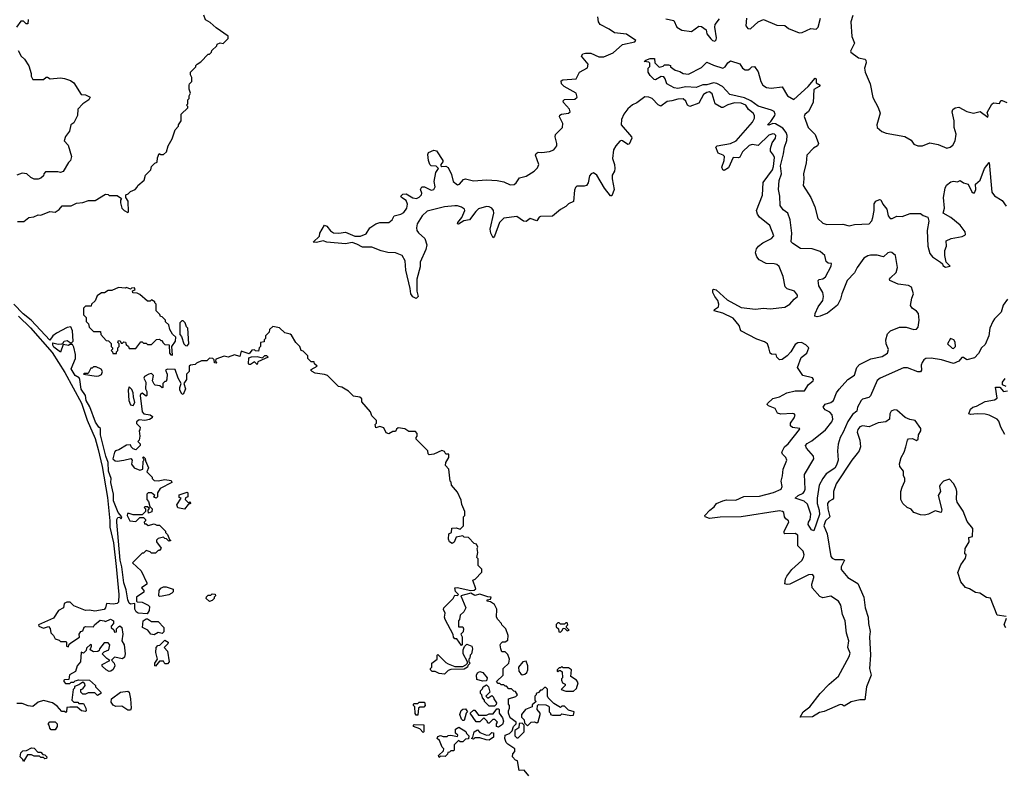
# Model space of a CAD drawing. Extents: x 2528690 to 2677062, y 911844 to 1023253.
# Tile 133 of 145: x 2654975 to 2662440, y 931223 to 936942. Entities that reach past the tile are written whole.
import ezdxf

# ---------------------------------------------------------------- set-up
doc = ezdxf.new("R2010")
doc.units = 0

msp = doc.modelspace()

# ---------------------------------------------------------------- linework, layer by layer
at = {"layer": '0CON10XD'}
for points in [[(2654958.3, 935411.7), (2655007, 935413), (2655045, 935442.5), (2655081.7, 935448.3), (2655115, 935462.5), (2655135, 935460), (2655205, 935487.5), (2655245, 935482.5), (2655275.8, 935504.2), (2655297.5, 935532.5), (2655365, 935532.5), (2655405, 935552.5), (2655455, 935557.5), (2655498.3, 935571.7), (2655547, 935573), (2655625, 935620), (2655647, 935617), (2655655, 935610), (2655715, 935610), (2655748.3, 935588.3), (2655740, 935575), (2655740, 935555), (2655750, 935515), (2655767.5, 935495), (2655795, 935480), (2655800, 935485), (2655797.5, 935567.5), (2655780, 935595), (2655780, 935615), (2655798.3, 935621.7), (2655815, 935640), (2655850, 935655), (2655867, 935673), (2655870, 935685), (2655920, 935725), (2655930, 935765), (2655970, 935805), (2655975, 935830), (2656000, 935855), (2656018.3, 935861.7), (2656020, 935895), (2656031.7, 935928.3), (2656045, 935920), (2656065, 935920), (2656088.3, 935941.7), (2656100, 935985), (2656131.7, 936038.3), (2656153, 936107), (2656180, 936135), (2656180, 936145), (2656200, 936175), (2656200, 936225), (2656250, 936275), (2656250, 936285), (2656240, 936295), (2656250, 936305), (2656250, 936335), (2656260, 936345), (2656260, 936365), (2656270, 936385), (2656260, 936415), (2656260, 936445), (2656263, 936457), (2656280, 936475), (2656280, 936505), (2656270, 936525), (2656270, 936545), (2656310, 936585), (2656310, 936595), (2656320, 936605), (2656348.3, 936621.7), (2656405, 936680), (2656415, 936680), (2656430, 936695), (2656431.7, 936708.3), (2656470, 936745), (2656473.6, 936756.4), (2656495, 936767.5), (2656517, 936763), (2656533, 936777), (2656555, 936800), (2656557, 936817), (2656465, 936880), (2656420.5, 936920.5), (2656385, 936940), (2656372.5, 936977.5)], [(2661292.5, 936975), (2661277.5, 936925), (2661283.5, 936815), (2661303.5, 936765), (2661274.3, 936705), (2661275.9, 936695.9), (2661335, 936653.8), (2661383.9, 936643.9), (2661390, 936635), (2661392, 936615), (2661380.8, 936575), (2661385.8, 936545.8), (2661422, 936455), (2661442.7, 936352.7), (2661485, 936277.5), (2661499.4, 936235), (2661474.3, 936145), (2661475.9, 936125.9), (2661512.5, 936095), (2661545, 936081.2), (2661685, 936055.8), (2661735, 936030), (2661755, 936000), (2661785, 935986.7), (2661820, 935985), (2661875, 936010), (2661937.4, 935997.4), (2662005, 935968.9), (2662028.8, 935975), (2662048.7, 935991.3), (2662068.2, 936025), (2662074.5, 936074.5), (2662060.6, 936125), (2662060, 936175), (2662043.8, 936245), (2662049.1, 936260.9), (2662066.9, 936273.1), (2662095, 936278.2), (2662155, 936247.1), (2662206.7, 936233.3), (2662257, 936247), (2662315, 936203.3), (2662318.8, 936215), (2662310.7, 936239.3), (2662345, 936301.2), (2662358.3, 936311.7), (2662402.5, 936307.5), (2662415, 936330), (2662425, 936330), (2662460, 936315)], [(2655040, 936945), (2655038.3, 936911.7), (2655025, 936910), (2655005, 936930), (2654985, 936930), (2654950, 936885)], [(2658275, 935531.2), (2658195, 935523.4), (2658065, 935489.9), (2658026.1, 935455), (2657990, 935395), (2657983.3, 935365), (2657986.8, 935345), (2657998, 935328), (2658046.5, 935285), (2658061.5, 935235), (2658055, 935200), (2658012.7, 935105), (2658011.2, 935068.8), (2657987.5, 934975), (2657986.2, 934885), (2657997.5, 934845), (2657981.7, 934828.3), (2657955, 934842), (2657940, 934865), (2657936.9, 934905), (2657903, 935043), (2657896.6, 935115), (2657875.2, 935155.2), (2657825, 935176.4), (2657766.9, 935176.9), (2657715, 935190.4), (2657645, 935218.5), (2657575, 935217.1), (2657531.7, 935241.7), (2657495, 935254.6), (2657445, 935243.8), (2657305, 935256.2), (2657275, 935266.7), (2657225, 935254), (2657200, 935255), (2657248.3, 935301.7), (2657250, 935325), (2657285, 935383.8), (2657305, 935378), (2657331.7, 935341.7), (2657355, 935325.8), (2657395, 935323.1), (2657445, 935333.1), (2657515, 935301.2), (2657559.2, 935300.8), (2657602, 935318), (2657630.9, 935365), (2657675.6, 935395), (2657705, 935406.2), (2657775, 935404.7), (2657799.2, 935425), (2657813.6, 935456.4), (2657865, 935468.2), (2657887.9, 935482.1), (2657910, 935515), (2657916.3, 935545), (2657905, 935571.8), (2657869.2, 935595), (2657866, 935605), (2657880.6, 935619.4), (2657905, 935621.8), (2657955, 935591.1), (2657985, 935586), (2658005, 935596.2), (2658022.9, 935615), (2658025, 935626.7), (2658014.6, 935655.4), (2658024.6, 935675.4), (2658045, 935676.4), (2658095, 935650), (2658115.7, 935654.3), (2658125.9, 935675), (2658118.8, 935715), (2658130.6, 935785), (2658150, 935815), (2658133.3, 935833.3), (2658095.7, 935834.3), (2658085, 935844.4), (2658073.8, 935875), (2658068.6, 935921.4), (2658075, 935935.7), (2658115, 935953.3), (2658135, 935948.6), (2658182.5, 935875), (2658184, 935865), (2658168, 935845), (2658168, 935835), (2658175, 935829.2), (2658205, 935832.9), (2658223.2, 935823.2), (2658247.9, 935767.9), (2658260.8, 935715), (2658295, 935690.4), (2658309.5, 935695), (2658339.5, 935730.5), (2658355, 935736), (2658415, 935721.7), (2658515, 935727.8), (2658595, 935724.7), (2658645, 935713.1), (2658695, 935690.9), (2658725, 935693.7), (2658740.4, 935705), (2658765, 935744.4), (2658815, 935757.5), (2658875, 935793.5), (2658901.4, 935818.6), (2658910, 935845), (2658885.7, 935915), (2658890.7, 935929.3), (2658905, 935937.2), (2658935, 935934.5), (2658992.1, 935942.1), (2659024.5, 935955.5), (2659047.5, 935985), (2659048.1, 936005), (2659034.5, 936055), (2659036.6, 936073.4), (2659090.9, 936125), (2659092.1, 936155), (2659068.9, 936205), (2659070.7, 936219.3), (2659082.9, 936227.1), (2659135, 936233.5), (2659148.1, 936245), (2659144.4, 936265), (2659098, 936315), (2659095, 936327.5), (2659105, 936337.1), (2659185, 936341.1), (2659202.3, 936355), (2659195, 936385.4), (2659103.6, 936435), (2659083.3, 936455), (2659081.1, 936478.9), (2659093.8, 936486.2), (2659194.7, 936495.3), (2659218.5, 936545), (2659281.3, 936578.7), (2659285.7, 936605.7), (2659235.6, 936665), (2659246, 936684), (2659265, 936689.6), (2659305, 936688.7), (2659365, 936662), (2659405, 936661), (2659475, 936690), (2659546.4, 936753.6), (2659640, 936775), (2659645.5, 936785.5), (2659575, 936833.5), (2659485, 936842.5), (2659445, 936870.8), (2659375.7, 936905), (2659364.3, 936925), (2659358.1, 936965)], [(2659875, 936950), (2659935, 936935.7), (2659956.9, 936886.9), (2659995, 936863.8), (2660068.3, 936851.7), (2660125, 936893.8), (2660145, 936890), (2660178.8, 936865), (2660185.7, 936835), (2660215, 936796), (2660226.7, 936785), (2660245, 936780), (2660255, 936790), (2660258.2, 936805), (2660245.5, 936885), (2660248.1, 936905), (2660281.2, 936948.8)], [(2660484.4, 936955), (2660481.4, 936895), (2660495, 936876.7), (2660515, 936873.3), (2660573.8, 936926.2), (2660615, 936943.3), (2660715, 936902), (2660775, 936897.5), (2660804.4, 936874.4), (2660885, 936842.9), (2660907.5, 936845), (2660974.1, 936875.9), (2661015, 936871.2), (2661028.8, 936885), (2661046, 936955)], [(2654965, 936710), (2654987, 936667), (2655013, 936643), (2655043.6, 936593.6), (2655062.5, 936535), (2655062.5, 936515), (2655075, 936490), (2655155, 936490), (2655175, 936507.5), (2655185, 936507.5), (2655207, 936493), (2655285, 936502.5), (2655315, 936497.5), (2655361.7, 936481.7), (2655385, 936462.5), (2655442.5, 936375), (2655475, 936372), (2655510, 936355), (2655500, 936335), (2655454.5, 936305.5), (2655416.7, 936265), (2655412.5, 936215), (2655385, 936160), (2655362.5, 936145), (2655352, 936098), (2655323.9, 936056.1), (2655312.5, 936025), (2655341.7, 935991.7), (2655367.5, 935905), (2655360, 935875), (2655345, 935860), (2655305, 935792.5), (2655285, 935783.3), (2655265, 935790), (2655170.7, 935789.3), (2655157.5, 935775), (2655155, 935760), (2655135, 935740), (2655115, 935732.5), (2655085, 935732.5), (2655060, 935745), (2655030, 935775), (2654995, 935780), (2654955, 935763.3)], [(2661963.8, 934363.8), (2661885, 934375.9), (2661845, 934373.9), (2661830.5, 934365), (2661816.9, 934345), (2661810.8, 934325), (2661811.8, 934285), (2661805, 934273.1), (2661785, 934272.2), (2661705, 934304.1), (2661675, 934304.1), (2661498.2, 934225), (2661475, 934206.8), (2661425, 934090.6), (2661412.2, 934077.8), (2661366.2, 934065), (2661355, 934055.5), (2661327.5, 934005), (2661321.9, 933975), (2661290.2, 933949.8), (2661254, 933896), (2661219.5, 933815), (2661195.7, 933775), (2661181.1, 933725), (2661176.4, 933673.6), (2661180.3, 933605), (2661169.1, 933565), (2661155, 933542.9), (2661090, 933500), (2661064.4, 933465.6), (2661035.3, 933414.7), (2661020.5, 933315), (2661021.2, 933275), (2661037.2, 933225), (2661038.1, 933191.9), (2660995, 933067.5), (2660977.5, 933075), (2660953.8, 933115), (2660955, 933133.8), (2660968.1, 933155), (2660972.5, 933195), (2660949.1, 933269.1), (2660922.2, 933292.2), (2660854, 933315), (2660876.7, 933335), (2660915, 933354.6), (2660925, 933369.4), (2660929.2, 933385), (2660926.2, 933495), (2660996.4, 933615), (2660992.9, 933635), (2660941.2, 933695), (2660933.2, 933715), (2660945, 933731.1), (2660979.8, 933750.2), (2661085, 933833.8), (2661131.5, 933895), (2661139.8, 933915), (2661135, 933948.5), (2661117.4, 933967.4), (2661081.5, 933985), (2661065.7, 934005), (2661083, 934027), (2661125, 934041.8), (2661144, 934056), (2661167.2, 934115), (2661187.9, 934142.1), (2661255, 934215.8), (2661305, 934248.4), (2661321, 934305), (2661341.7, 934328.3), (2661428.9, 934371.1), (2661515, 934389.7), (2661555.8, 934414.2), (2661563.3, 934443.3), (2661544.3, 934485), (2661542.2, 934515), (2661555, 934560.5), (2661577.3, 934585), (2661645, 934612.2), (2661695, 934611.3), (2661755, 934593.9), (2661775, 934597.5), (2661787.4, 934612.6), (2661795.6, 934665.6), (2661788.9, 934715), (2661775, 934733.5), (2661742, 934755), (2661729.4, 934775), (2661738, 934832), (2661751.5, 934865), (2661736.4, 934915), (2661715, 934926.8), (2661635, 934936.9), (2661573.3, 934965), (2661570, 934975), (2661576.7, 934985), (2661621.1, 935025), (2661631.5, 935065), (2661615, 935153.8), (2661588.3, 935178.3), (2661575, 935180.9), (2661558, 935175), (2661525, 935145.5), (2661475, 935157.4), (2661425, 935156.6), (2661405, 935152.9), (2661375, 935135.4), (2661324.5, 935065), (2661305, 935023.1), (2661249.6, 934965), (2661208.9, 934865), (2661198.8, 934825), (2661175, 934779.4), (2661100.9, 934719.1), (2661045, 934694.6), (2661020.4, 934690.4), (2661003.3, 934695), (2661006.9, 934715), (2661028.1, 934765), (2661065, 934813.3), (2661069.4, 934845), (2661064.4, 934875), (2661033.8, 934925), (2661028.8, 934965), (2661036.1, 934973.9), (2661065, 934978.6), (2661085, 934994.2), (2661126.2, 935075), (2661130, 935095), (2661105, 935097.5), (2661090.7, 935110.7), (2661078.8, 935155), (2661045, 935185.6), (2660984.5, 935205.5), (2660895, 935208.2), (2660836.1, 935246.1), (2660825, 935259.4), (2660830.3, 935325), (2660815.9, 935425), (2660798.2, 935475), (2660762.4, 935502.4), (2660740.4, 935535), (2660737.9, 935605), (2660727.6, 935655), (2660733.9, 935723.9), (2660750.5, 935775), (2660743.4, 935835), (2660766.9, 935925), (2660772.4, 935975), (2660792.6, 936027.4), (2660793.2, 936065), (2660786.9, 936086.9), (2660760.2, 936120.2), (2660705, 936152.9), (2660685, 936154.7), (2660655, 936142), (2660644.7, 936144.7), (2660670.3, 936169.7), (2660700, 936215), (2660703.8, 936225), (2660695, 936246.2), (2660675, 936257.5), (2660575, 936286.5), (2660518.4, 936328.4), (2660470.4, 936350.4), (2660358.5, 936375), (2660304.5, 936435), (2660259.5, 936459.5), (2660235, 936464.5), (2660185, 936449.5), (2660155, 936447.5), (2660105, 936427.2), (2660025.4, 936434.6), (2659965, 936420.8), (2659936.1, 936426.1), (2659881.2, 936455), (2659870, 936495), (2659859.2, 936509.2), (2659838.3, 936511.7), (2659795, 936487.5), (2659785, 936490), (2659755, 936520), (2659740, 936545), (2659740, 936575), (2659751.7, 936588.3), (2659751.7, 936611.7), (2659745, 936620), (2659710, 936625), (2659723.3, 936636.7), (2659755, 936647.5), (2659788.3, 936648.3), (2659790, 936615), (2659823, 936583), (2659855, 936590), (2659865, 936600), (2659895, 936600), (2659910, 936595), (2659910, 936585), (2659945, 936560), (2659979.5, 936549.5), (2660005, 936533.8), (2660045, 936528.9), (2660145, 936579.1), (2660185, 936621.1), (2660235, 936596.5), (2660305, 936576), (2660323.3, 936585), (2660345, 936616.2), (2660365, 936631.2), (2660435, 936608), (2660456, 936575), (2660475, 936562), (2660497.1, 936562.9), (2660511.2, 936568.8), (2660525, 936586.2), (2660545, 936587.5), (2660575, 936546), (2660595, 936473.8), (2660610, 936445), (2660637.4, 936427.4), (2660673.2, 936423.2), (2660755, 936432.5), (2660795.7, 936365.7), (2660845, 936336.5), (2660952.9, 936437.1), (2661005, 936500), (2661013, 936493), (2661012.5, 936465), (2661043.3, 936445), (2661036, 936435), (2660997, 936413), (2660992.2, 936315), (2660955, 936247.1), (2660927, 936223), (2660922.5, 936207.5), (2660951.9, 936125), (2661005, 936071.2), (2661032.5, 936005), (2661023.3, 935986.7), (2660992.3, 935967.7), (2660943.3, 935915), (2660937.1, 935855), (2660916.6, 935776.6), (2660920.6, 935735), (2660915.5, 935685), (2660972.1, 935595), (2661004.7, 935524.7), (2661026.7, 935435), (2661065, 935400.6), (2661095, 935389.4), (2661215, 935391.5), (2661265, 935380.6), (2661305, 935389.2), (2661415, 935394.4), (2661435, 935416.7), (2661443.9, 935443.9), (2661454.3, 935495), (2661454.2, 935545.8), (2661465, 935566.7), (2661495, 935580), (2661505, 935577.5), (2661518.8, 935545), (2661548.8, 935505), (2661560, 935455), (2661575, 935436.7), (2661590, 935435), (2661625, 935453.3), (2661665, 935450), (2661726.4, 935473.6), (2661803.9, 935473.9), (2661825, 935457.5), (2661860, 935445), (2661866.7, 935415), (2661856.2, 935345), (2661860.8, 935225), (2661875, 935170), (2661895, 935146), (2661957.5, 935105), (2661972.5, 935092.5), (2661975, 935080), (2661995, 935067.5), (2662030, 935075), (2662000, 935105), (2661990, 935155), (2661988.3, 935191.7), (2662002.5, 935225), (2662000, 935265), (2662036.1, 935283.9), (2662121.2, 935298.8), (2662140.9, 935309.1), (2662145.6, 935315), (2662142.5, 935335), (2662105.3, 935385), (2662035, 935443.1), (2661977.5, 935475), (2661986.2, 935515), (2661979.4, 935595), (2661990.5, 935665), (2662002.9, 935687.1), (2662035, 935714.2), (2662055, 935719.2), (2662085, 935714), (2662105, 935723.8), (2662130, 935705), (2662165.6, 935695.6), (2662195, 935636.7), (2662205, 935628.8), (2662215, 935630), (2662224.2, 935655), (2662222, 935695), (2662257.1, 935725), (2662289.6, 935815), (2662325, 935858.8), (2662345, 935636.2), (2662365, 935606), (2662422.7, 935572.7), (2662455, 935528.8)], [(2662455, 932420), (2662385, 932430), (2662335, 932557.5), (2662305, 932563.3), (2662255, 932596), (2662221.2, 932601.2), (2662175, 932628.8), (2662145, 932637.5), (2662111.7, 932681.7), (2662087, 932753), (2662109.3, 932810.7), (2662145, 932860), (2662150, 932885), (2662140, 932895), (2662142.5, 932935), (2662172.5, 932985), (2662171.7, 933018.3), (2662200, 933025), (2662202.5, 933085), (2662159.3, 933139.3), (2662127, 933217), (2662083.3, 933285), (2662077, 933307), (2662080, 933365), (2662075, 933390), (2662055, 933427.5), (2662025, 933460), (2661980, 933445), (2661953, 933417), (2661950, 933405), (2661957.5, 933365), (2661937.5, 933335), (2661966.4, 933226.4), (2661961.7, 933208.3), (2661915, 933220), (2661865, 933193.3), (2661835, 933187.5), (2661805, 933190), (2661755, 933207.5), (2661733.6, 933233.6), (2661702.5, 933245), (2661670, 933275), (2661656.2, 933305), (2661656.2, 933365), (2661665, 933400), (2661686.4, 933443.6), (2661686.2, 933465), (2661677, 933487), (2661675, 933520), (2661647.5, 933555), (2661646.7, 933575), (2661657.5, 933625), (2661680, 933665), (2661694.1, 933705.9), (2661705, 933756.2), (2661715, 933766.7), (2661745, 933767.5), (2661775, 933752.5), (2661786.4, 933763.6), (2661790, 933795), (2661806.2, 933825), (2661807.5, 933845), (2661765, 933904), (2661725, 933911.2), (2661687.6, 933927.6), (2661625, 933983.3), (2661605, 933986), (2661581.2, 933975), (2661572.5, 933955), (2661568.6, 933915), (2661542.9, 933895), (2661483.5, 933886.5), (2661415, 933855.5), (2661365, 933864.4), (2661345, 933856.7), (2661328.6, 933835), (2661324.4, 933815), (2661344.6, 933754.6), (2661348.8, 933705), (2661340, 933675), (2661325.6, 933655), (2661285, 933604.3), (2661164.4, 933425.6), (2661146, 933365), (2661145.3, 933314.7), (2661138.6, 933305), (2661109.4, 933290.6), (2661099.7, 933275), (2661102.2, 933235), (2661117.9, 933175), (2661085, 933143.6), (2661072.4, 933105), (2661097.2, 933045), (2661125, 932874.6), (2661135, 932861.4), (2661155, 932851.1), (2661215, 932850.8), (2661229.4, 932845), (2661202.9, 932795), (2661203.9, 932775), (2661253.5, 932715), (2661328.4, 932668.4), (2661376, 932565), (2661385.9, 932485), (2661408.8, 932415), (2661410.5, 932365), (2661423.8, 932305), (2661418.3, 932265), (2661425.3, 932125), (2661418.5, 932025), (2661431.6, 931975), (2661395.8, 931885), (2661383.9, 931786.1), (2661345, 931787.9), (2661279.2, 931770.8), (2661225, 931740), (2661210, 931750), (2661195, 931751.2), (2661075, 931700), (2661039.1, 931690.9), (2660985, 931659.2), (2660893.3, 931655), (2660914.4, 931695), (2660965.5, 931734.5), (2661043.2, 931835), (2661111.1, 931905), (2661183.3, 931966.7), (2661263.4, 932115), (2661270.6, 932140.6), (2661254.6, 932184.6), (2661261.1, 932235), (2661242.5, 932292.5), (2661234.4, 932385), (2661213.2, 932435), (2661201.7, 932505), (2661183.2, 932535), (2661125, 932572.4), (2661065, 932561.5), (2661040.9, 932570.9), (2660982.9, 932635), (2660981.1, 932665), (2660995.3, 932715), (2660995, 932725.7), (2660985, 932736.9), (2660954.5, 932735), (2660815, 932663.6), (2660795, 932660.8), (2660777.3, 932667.3), (2660780, 932705), (2660790.6, 932725), (2660829.1, 932775), (2660905.5, 932844.5), (2660918.9, 932865), (2660923.1, 932885), (2660915, 932914.4), (2660875.3, 932955.3), (2660874.5, 933035), (2660855, 933046.9), (2660776, 933046), (2660771.5, 933051.5), (2660771.9, 933065), (2660805.8, 933135), (2660803.8, 933145), (2660785, 933160), (2660774.5, 933174.5), (2660767.4, 933207.4), (2660758.8, 933215), (2660735, 933219.2), (2660445, 933174), (2660285, 933172.9), (2660205, 933161.5), (2660173.3, 933175), (2660170, 933185), (2660206.9, 933225), (2660240.9, 933249.1), (2660258.1, 933275), (2660305, 933296.6), (2660335, 933302.4), (2660405, 933299.3), (2660465, 933329.6), (2660585, 933330.8), (2660690.9, 933359.1), (2660748.5, 933385), (2660755.3, 933405), (2660747.3, 933445), (2660758.9, 933485), (2660763.3, 933535), (2660791.6, 933605), (2660785, 933623.1), (2660758.7, 933648.7), (2660753.8, 933665), (2660774.6, 933705), (2660801.7, 933728.3), (2660887.5, 933835), (2660890, 933845), (2660835, 933851.4), (2660820, 933865), (2660820, 933885), (2660847.8, 933925), (2660854.2, 933945), (2660846.2, 933955), (2660835, 933957.5), (2660745, 933953.1), (2660720, 933960), (2660703.8, 933995), (2660653.3, 934015), (2660642.5, 934025), (2660644.1, 934034.1), (2660685, 934070.6), (2660736.7, 934085), (2660792, 934115), (2660855, 934128.6), (2660925, 934130), (2660955, 934178.1), (2660990, 934205), (2660993.8, 934215), (2660987, 934227), (2660912.5, 934245), (2660873.3, 934305), (2660899.3, 934380.7), (2660943.3, 934415), (2660957.5, 934455), (2660935, 934478.8), (2660902.5, 934495), (2660875, 934494), (2660855, 934481.2), (2660821.2, 934425), (2660793.3, 934395), (2660755, 934366.7), (2660735, 934363.3), (2660716.7, 934385), (2660710, 934405), (2660675, 934406.7), (2660663.8, 934415), (2660653.8, 934456.2), (2660643.8, 934485), (2660620.9, 934500.9), (2660565, 934522.1), (2660443.3, 934585), (2660428.8, 934625), (2660385, 934678.9), (2660305, 934718.1), (2660240, 934735), (2660242.5, 934745), (2660273.6, 934766.4), (2660276.4, 934785), (2660268.5, 934815), (2660245, 934844.2), (2660230.9, 934875), (2660229.2, 934895), (2660235, 934900.8), (2660255, 934895.5), (2660338.3, 934818.3), (2660445, 934761.8), (2660555, 934748.9), (2660615, 934755.5), (2660665, 934750.4), (2660776.7, 934763.3), (2660815, 934785.8), (2660845.7, 934825), (2660871.4, 934845), (2660873.3, 934855), (2660849.4, 934885), (2660795, 934902.7), (2660777.6, 934917.6), (2660764.6, 934994.6), (2660748.8, 935035), (2660732.7, 935072.7), (2660716.4, 935086.4), (2660695, 935093.1), (2660635, 935094.3), (2660582.4, 935122.4), (2660563.3, 935145), (2660554.4, 935175), (2660561.4, 935205), (2660576, 935225), (2660609.8, 935250.2), (2660676.2, 935285), (2660692.5, 935305), (2660662.6, 935382.6), (2660585, 935444.4), (2660568.9, 935468.9), (2660561.8, 935495), (2660608, 935612), (2660612.7, 935707.3), (2660683.1, 935805), (2660691.5, 935828.5), (2660697.5, 935897.5), (2660691.3, 935915), (2660667.3, 935945), (2660667.5, 935965), (2660681.1, 936008.9), (2660705.3, 936045), (2660707.1, 936065), (2660698.1, 936075), (2660685, 936077.6), (2660655, 936066.3), (2660575, 935989.1), (2660527.3, 935997.3), (2660505, 935989.3), (2660455, 935941.8), (2660435, 935900.8), (2660425, 935894.5), (2660385, 935898.4), (2660349.8, 935820.2), (2660315, 935798.1), (2660305, 935804.6), (2660298.1, 935825), (2660316.7, 935875), (2660318, 935905), (2660308, 935915), (2660269.6, 935929.6), (2660252.2, 935975), (2660263.6, 935986.4), (2660365, 936003.3), (2660406.9, 936025), (2660530, 936165), (2660545.5, 936195), (2660546.9, 936215), (2660535, 936233.6), (2660501.9, 936261.9), (2660481.6, 936295), (2660445, 936310), (2660395, 936311.3), (2660344.1, 936295.9), (2660305, 936275.6), (2660295, 936276.5), (2660247.7, 936305), (2660225, 936379.2), (2660205, 936394.6), (2660185, 936390.3), (2660160.7, 936375), (2660125, 936310), (2660055, 936284.6), (2660037.5, 936295), (2660025, 936325.6), (2660005, 936341.8), (2659965, 936341.1), (2659918.3, 936328.3), (2659885, 936321.4), (2659835, 936286.2), (2659815, 936296.4), (2659770, 936345), (2659745, 936355.5), (2659715, 936358.6), (2659655, 936311.2), (2659622.1, 936297.9), (2659585, 936265.8), (2659555, 936227.1), (2659537, 936185), (2659535.3, 936145), (2659614.7, 936055), (2659616.4, 936045), (2659595, 935998.6), (2659585, 935997.5), (2659545, 936024.6), (2659535, 936026.9), (2659525, 936020.8), (2659493.8, 935985), (2659477.1, 935955), (2659469.2, 935889.2), (2659484.5, 935845), (2659487.9, 935815), (2659484.6, 935795.4), (2659467.2, 935762.8), (2659466.2, 935735), (2659481.8, 935655), (2659465, 935606.2), (2659455, 935606.2), (2659408.2, 935665), (2659351.1, 935765), (2659325, 935782.7), (2659308.2, 935775), (2659295, 935759.4), (2659284.7, 935705.3), (2659273.2, 935686.8), (2659255, 935679.6), (2659199.1, 935680.9), (2659188.7, 935671.3), (2659181, 935649), (2659175, 935563.8), (2659135, 935546.7), (2659114.8, 935525.2), (2659075, 935503), (2659015, 935454.2), (2658925, 935451.5), (2658912.6, 935445), (2658895, 935418.7), (2658845, 935436.6), (2658815, 935412.7), (2658795, 935415.7), (2658745, 935449.6), (2658645, 935437.6), (2658613.1, 935405), (2658575, 935300.8), (2658565, 935288.8), (2658548.3, 935325), (2658542.4, 935355), (2658569.5, 935475), (2658567.5, 935495), (2658553.8, 935515), (2658535.1, 935525.1), (2658515, 935526.9), (2658455, 935507.5), (2658432.7, 935487.3), (2658385.5, 935424.5), (2658341.9, 935418.1), (2658303.2, 935393.2), (2658294.3, 935394.3), (2658297.5, 935405), (2658327.4, 935442.6), (2658351.1, 935495), (2658346.7, 935506.7), (2658325, 935521.6), (2658295, 935532.1), (2658275, 935531.2)], [(2656135, 934400), (2656130, 934465), (2656157.5, 934505), (2656160, 934535), (2656135, 934557.5), (2656113.3, 934595), (2656105, 934630), (2656081.7, 934651.7), (2656080, 934665), (2656055, 934690), (2656041.7, 934691.7), (2656038.3, 934708.3), (2656010, 934735), (2656010, 934785), (2656000, 934795), (2656000, 934805), (2655975, 934820), (2655965, 934810), (2655945, 934810), (2655885, 934860), (2655865, 934870), (2655832.5, 934872.5), (2655831.7, 934888.3), (2655850, 934895), (2655845, 934910), (2655823, 934907), (2655815, 934900), (2655785, 934912.5), (2655775, 934907.5), (2655725, 934912.5), (2655675, 934890), (2655645, 934890), (2655617.5, 934872.5), (2655595, 934872.5), (2655561.7, 934848.3), (2655548.3, 934811.7), (2655520, 934785), (2655518.3, 934771.7), (2655475, 934770), (2655460, 934755), (2655460, 934705), (2655480, 934685), (2655480, 934655), (2655497, 934637), (2655503, 934613), (2655535, 934580), (2655588.3, 934578.3), (2655590, 934555), (2655631.7, 934511.7), (2655648.3, 934508.3), (2655668.3, 934488.3), (2655670, 934465), (2655680, 934455), (2655680, 934445), (2655670, 934435), (2655680, 934425), (2655681.7, 934411.7), (2655708.3, 934411.7), (2655710, 934425), (2655720, 934435), (2655720, 934455), (2655730, 934465), (2655730, 934485), (2655720, 934495), (2655725, 934510), (2655738.3, 934508.3), (2655745, 934490), (2655755, 934490), (2655765, 934500), (2655778.3, 934498.3), (2655781.7, 934481.7), (2655800, 934465), (2655805, 934450), (2655855, 934450), (2655895, 934500), (2655905, 934500), (2655915, 934490), (2655935, 934490), (2655945, 934480), (2655975, 934480), (2656011.7, 934518.3), (2656035, 934520), (2656045, 934510), (2656055, 934510), (2656060, 934495), (2656075, 934480), (2656108.3, 934478.3), (2656110, 934415), (2656121.7, 934401.7), (2656135, 934400)], [(2662465.4, 934825), (2662432.6, 934777.4), (2662415.6, 934725), (2662366, 934675), (2662354.3, 934655.7), (2662331.2, 934605), (2662324, 934545), (2662295, 934480), (2662267.5, 934455), (2662245, 934412.5), (2662215, 934380), (2662155, 934363.3), (2662131.7, 934381.7), (2662118.3, 934381.7), (2662096.1, 934353.9), (2662055, 934336.7), (2661963.8, 934363.8)], [(2658721.7, 931851.7), (2658705, 931870), (2658685, 931870), (2658665, 931890), (2658655, 931890), (2658645, 931900), (2658625, 931900), (2658615, 931910), (2658601.7, 931911.7), (2658590, 931925), (2658640, 931975), (2658640, 932025), (2658682.5, 932065), (2658690, 932095), (2658675, 932130), (2658655, 932150), (2658631.7, 932151.7), (2658623, 932173), (2658617.5, 932205), (2658622.5, 932215), (2658635, 932226.7), (2658655, 932227.5), (2658675, 932240), (2658677.5, 932275), (2658660, 932325), (2658630, 932355), (2658627, 932367), (2658600, 932395), (2658590, 932415), (2658592.5, 932475), (2658575, 932510), (2658545, 932530), (2658520, 932535), (2658520, 932545), (2658545, 932550), (2658550, 932565), (2658525, 932567.5), (2658465, 932588.8), (2658425, 932578.1), (2658395, 932596.7), (2658320, 932575), (2658356.7, 932485), (2658343.3, 932455), (2658315, 932430), (2658310, 932395), (2658302.5, 932385), (2658301.7, 932341.7), (2658335, 932340), (2658340, 932325), (2658337, 932303), (2658320, 932285), (2658330, 932265), (2658330, 932205), (2658325, 932200), (2658288.3, 932248.3), (2658275, 932250), (2658263, 932263), (2658261.7, 932281.7), (2658201.2, 932395), (2658196.7, 932415), (2658200, 932445), (2658188.3, 932471.7), (2658190, 932485), (2658262.5, 932555), (2658275, 932580), (2658295, 932577.5), (2658302.5, 932585), (2658278.3, 932608.3), (2658274.4, 932635.6), (2658291.7, 932638.3), (2658395, 932615.8), (2658420.5, 932619.5), (2658432.5, 932627.5), (2658410, 932695), (2658428.3, 932701.7), (2658480, 932755), (2658478.3, 932778.3), (2658450, 932805), (2658450, 932855), (2658440, 932865), (2658447.5, 932905), (2658442.5, 932935), (2658447.5, 932945), (2658438.3, 932968.3), (2658421.7, 932971.7), (2658378.3, 933018.3), (2658345, 933020), (2658335, 933030), (2658285, 933020), (2658268.3, 932981.7), (2658255, 932972.5), (2658233.6, 932983.6), (2658227.5, 933005), (2658230, 933045), (2658250, 933055), (2658251.7, 933088.3), (2658285, 933090), (2658315, 933080), (2658340, 933105), (2658340, 933175), (2658350, 933185), (2658350, 933215), (2658328.3, 933268.3), (2658321.7, 933301.7), (2658295, 933360), (2658250, 933415), (2658247, 933437), (2658240, 933445), (2658230, 933535), (2658203, 933563), (2658206.7, 933585), (2658230, 933625), (2658228.3, 933648.3), (2658205, 933650), (2658195, 933670), (2658175, 933676.7), (2658115, 933648.8), (2658080, 933645), (2658073, 933653), (2658070, 933675), (2657981.7, 933761.7), (2657980, 933775), (2657990, 933785), (2657990, 933805), (2657975, 933820), (2657925, 933820), (2657895, 933840), (2657845, 933850), (2657831.7, 933838.3), (2657825, 933820), (2657805, 933820), (2657775, 933802.5), (2657755, 933810), (2657735, 933850), (2657705, 933860), (2657675, 933850), (2657670, 933875), (2657680, 933885), (2657680, 933905), (2657645, 933940), (2657635, 933970), (2657570, 934045), (2657568.3, 934068.3), (2657555, 934080), (2657505, 934090), (2657467, 934127), (2657417, 934157), (2657393, 934163), (2657310, 934245), (2657287, 934253), (2657215, 934262), (2657192.5, 934275), (2657182.5, 934285), (2657185, 934290), (2657230, 934315), (2657210, 934335), (2657208.3, 934348.3), (2657185, 934350), (2657160, 934375), (2657160, 934395), (2657125, 934430), (2657110, 934435), (2657100, 934465), (2657070, 934495), (2657035, 934550), (2657025, 934560), (2656985, 934570), (2656945, 934607.5), (2656895, 934617.5), (2656870, 934595), (2656867, 934573), (2656840, 934545), (2656840, 934525), (2656830, 934515), (2656828.3, 934501.7), (2656800, 934495), (2656800, 934465), (2656790, 934455), (2656785, 934430), (2656763, 934433), (2656755, 934440), (2656735, 934437.5), (2656715, 934410), (2656655, 934430), (2656645, 934390), (2656605, 934403.3), (2656555, 934383.8), (2656525, 934392.5), (2656461.7, 934368.3), (2656460, 934355), (2656470, 934345), (2656465, 934340), (2656451.7, 934341.7), (2656450, 934365), (2656440, 934375), (2656415, 934377.5), (2656395, 934357.5), (2656355, 934356.7), (2656315, 934340), (2656305, 934330), (2656270, 934325), (2656260, 934315), (2656260, 934275), (2656240, 934255), (2656240, 934215), (2656220, 934185), (2656233.3, 934145), (2656215, 934102.5), (2656205, 934107.5), (2656188.8, 934135), (2656188.8, 934155), (2656200, 934185), (2656177.5, 934225), (2656155, 934290), (2656095, 934292.5), (2656080, 934285), (2656092.5, 934255), (2656091.7, 934218.3), (2656085, 934200), (2656075, 934200), (2656060, 934185), (2656060, 934155), (2656055, 934152.5), (2656037, 934167), (2656003, 934173), (2655995, 934180), (2655982.5, 934205), (2655990, 934245), (2655975, 934260), (2655955, 934256.7), (2655921.7, 934238.3), (2655916.7, 934225), (2655932.5, 934195), (2655930, 934145), (2655940, 934125), (2655940, 934095), (2655935, 934090), (2655905, 934112.5), (2655895, 934107.5), (2655890, 934095), (2655905, 933970), (2655917.5, 933955), (2655965, 933948), (2655982.5, 933935), (2655980, 933925), (2655958.3, 933911.7), (2655925, 933903.8), (2655881.7, 933908.3), (2655860, 933895), (2655861.7, 933881.7), (2655890, 933855), (2655887, 933833), (2655880, 933825), (2655887.5, 933785), (2655880, 933755), (2655870, 933745), (2655888.3, 933728.3), (2655890, 933715), (2655855, 933682.5), (2655835, 933690), (2655820, 933705), (2655815, 933720), (2655785, 933717.5), (2655727, 933683), (2655702.5, 933675), (2655693.3, 933665), (2655682.5, 933615), (2655699.3, 933599.3), (2655715, 933596.7), (2655765, 933602.5), (2655817, 933617), (2655827.5, 933605), (2655823, 933573), (2655842.5, 933545), (2655885, 933527.5), (2655910, 933535), (2655912.5, 933595), (2655920, 933605), (2655910, 933625), (2655915, 933630), (2655927, 933617), (2655928.3, 933598.3), (2655952.5, 933545), (2655940, 933515), (2655980, 933475), (2655980, 933465), (2655995, 933450), (2656025, 933447.5), (2656075, 933457.5), (2656125, 933450), (2656130, 933435), (2656040.5, 933389.5), (2656020, 933355), (2656020, 933325), (2656010, 933315), (2655992.5, 933322.5), (2656000, 933335), (2655975.9, 933355.9), (2655950, 933355), (2655940, 933345), (2655940, 933305), (2655951.7, 933291.7), (2655961.7, 933251.7), (2655980, 933235), (2655978.3, 933211.7), (2655951.7, 933201.7), (2655950, 933225), (2655958.3, 933238.3), (2655945, 933250), (2655925, 933250), (2655920, 933245), (2655930, 933235), (2655930, 933215), (2655905, 933190), (2655835, 933190), (2655805, 933200), (2655791.7, 933198.3), (2655790, 933185), (2655810, 933145), (2655855, 933140), (2655885, 933170), (2655915, 933170), (2655930, 933155), (2655930, 933145), (2655920, 933135), (2655921.7, 933121.7), (2655935, 933120), (2655948.3, 933108.3), (2655995, 933120), (2656015, 933110), (2656035, 933110), (2656080, 933065), (2656080, 933055), (2656095, 933040), (2656111.7, 933001.7), (2656120, 932995), (2656105, 932990), (2656088.3, 933008.3), (2656075, 933010), (2656065, 933020), (2656025, 933010), (2656013.3, 932996.7), (2656012.5, 932985), (2656047, 932937), (2656035, 932920), (2656025, 932920), (2656005, 932900), (2655975, 932900), (2655965, 932910), (2655935, 932920), (2655915, 932900), (2655905, 932900), (2655830, 932825), (2655897.5, 932765), (2655940, 932675), (2655940, 932665), (2655900, 932635), (2655917, 932617), (2655917, 932603), (2655860, 932565), (2655860, 932535), (2655865, 932530), (2655905, 932527.5), (2655950, 932505), (2655960, 932495), (2655957.5, 932465), (2655941.7, 932438.3), (2655874, 932444), (2655857.5, 932455), (2655847.5, 932475), (2655848.3, 932518.3), (2655815, 932512.5), (2655805, 932520), (2655794.3, 932545), (2655781.7, 932621.7), (2655765.6, 932675), (2655749.5, 932795), (2655735.9, 932845), (2655710.8, 933135), (2655712, 933155), (2655720.7, 933169.3), (2655731.7, 933171.7), (2655745, 933160), (2655750, 933175), (2655721.7, 933208.3), (2655685.6, 933295), (2655687.1, 933345), (2655666.7, 933435), (2655669.4, 933465), (2655649.7, 933519.7), (2655647.1, 933587.1), (2655629.2, 933635), (2655589.2, 933795), (2655587.5, 933845), (2655575, 933853.3), (2655550.6, 933890.6), (2655507.5, 934007.5), (2655479.1, 934055), (2655473.1, 934095), (2655441.4, 934141.4), (2655432.5, 934215), (2655426.7, 934226.7), (2655395, 934246.2), (2655366.2, 934295), (2655398.8, 934375), (2655398, 934405), (2655385, 934460), (2655375, 934480), (2655355, 934480), (2655345, 934473.3), (2655305, 934480), (2655285, 934422.5), (2655235, 934459.2), (2655225.8, 934475), (2655227, 934493), (2655266.1, 934483.9), (2655293.8, 934486.2), (2655301.7, 934488.3), (2655313.3, 934506.7), (2655335, 934511.2), (2655365, 934490), (2655380, 934505), (2655376.2, 934585), (2655363.6, 934613.6), (2655335, 934610), (2655254.4, 934565.6), (2655226, 934545), (2655205, 934513.3), (2655062.9, 934665), (2655002.8, 934712.8), (2654931.4, 934785)], [(2654966.4, 934696.4), (2655058, 934608), (2655220.6, 934420.6), (2655318.6, 934268.6), (2655443.3, 934035), (2655487.9, 933907.9), (2655547.3, 933767.3), (2655570, 933685), (2655600.6, 933555), (2655641.3, 933321.3), (2655660, 933145), (2655660, 933095), (2655686.9, 932976.9), (2655707.3, 932797.3), (2655726.7, 932585), (2655725, 932527.5), (2655715, 932517.5), (2655685, 932513.3), (2655633, 932517), (2655626.7, 932485), (2655615, 932471.2), (2655545, 932458.8), (2655505, 932468), (2655473.6, 932463.6), (2655385, 932500), (2655357, 932527), (2655333, 932527), (2655311.7, 932518.3), (2655307.5, 932485), (2655270, 932465), (2655232.5, 932405), (2655117.5, 932355), (2655120, 932345), (2655155, 932330), (2655195, 932342.5), (2655207, 932327), (2655212.5, 932295), (2655232.5, 932275), (2655245, 932250), (2655275, 932240), (2655285, 932230), (2655325, 932230), (2655330, 932225), (2655330, 932195), (2655345, 932190), (2655351.7, 932208.3), (2655370, 932225), (2655428.3, 932261.7), (2655427.5, 932285), (2655440, 932305), (2655455, 932310), (2655465, 932337.5), (2655475, 932342.5), (2655535, 932340), (2655543.6, 932356.4), (2655585, 932390), (2655616.4, 932386.4)], [(2656245, 934470), (2656257.5, 934485), (2656250, 934605), (2656240, 934615), (2656230, 934645), (2656215, 934660), (2656205, 934660), (2656190, 934645), (2656190, 934555), (2656201.7, 934541.7), (2656220, 934485), (2656231.7, 934471.7), (2656245, 934470)], [(2662055, 934450), (2662070, 934465), (2662067, 934497), (2662056.4, 934516.4), (2662033, 934527), (2662010, 934485), (2662045, 934452.5), (2662055, 934450)], [(2656775, 934330), (2656755, 934350), (2656725, 934330), (2656715, 934330), (2656710, 934335), (2656711.7, 934378.3), (2656732.5, 934387.5), (2656775, 934390), (2656815, 934380), (2656835, 934397.5), (2656846.7, 934396.7), (2656860, 934385), (2656781.7, 934348.3), (2656775, 934330)], [(2655555, 934241.2), (2655575, 934243.8), (2655595.9, 934254.1), (2655602.5, 934275), (2655593, 934293), (2655555, 934310), (2655535, 934310), (2655525, 934300), (2655515, 934300), (2655495, 934260), (2655465, 934260), (2655460, 934255), (2655555, 934241.2)], [(2662455, 934162.5), (2662427.5, 934175), (2662426.7, 934195), (2662447.3, 934222.7)], [(2655835, 934017.5), (2655848.8, 934041.2), (2655837.5, 934085), (2655836.7, 934115), (2655825, 934140), (2655805, 934160), (2655797.5, 934135), (2655803.8, 934055), (2655815, 934022.5), (2655835, 934017.5)], [(2662445, 933798.1), (2662413.2, 933855), (2662399.4, 933899.4), (2662385, 933914.1), (2662325.7, 933945.7), (2662295, 933952), (2662234.4, 933955.6), (2662185, 933950.4), (2662170.8, 933955), (2662185, 933991.2), (2662201.2, 934005), (2662228.1, 934011.9), (2662295, 934048.1), (2662365, 934060.6), (2662385, 934074), (2662373.8, 934156.2), (2662405, 934157.5), (2662435, 934124.5), (2662465, 934128.6)], [(2656225, 933233.3), (2656175, 933242.5), (2656167.5, 933265), (2656200, 933315), (2656185, 933320), (2656185, 933340), (2656245, 933360), (2656250, 933355), (2656250, 933325), (2656231.7, 933318.3), (2656230, 933305), (2656255, 933280), (2656268.3, 933288.3), (2656270, 933275), (2656251.7, 933268.3), (2656225, 933233.3)], [(2656035, 932570), (2656030, 932575), (2656033, 932617), (2656045, 932632.5), (2656065, 932642.5), (2656085, 932642.5), (2656140, 932625), (2656140, 932605), (2656130, 932595), (2656106.4, 932583.6), (2656055, 932572.5), (2656035, 932570)], [(2656415, 932532.5), (2656390, 932555), (2656391.7, 932568.3), (2656405, 932580), (2656425, 932580), (2656435, 932590), (2656458.3, 932588.3), (2656460, 932575), (2656450, 932565), (2656450, 932555), (2656435, 932540), (2656415, 932532.5)], [(2655616.4, 932386.4), (2655625, 932380), (2655665, 932397.5), (2655686.4, 932386.4), (2655687.5, 932365), (2655670, 932345), (2655670, 932335), (2655688.3, 932318.3), (2655695, 932300), (2655708.3, 932301.7), (2655710, 932325), (2655726.4, 932343.6), (2655735, 932347.5), (2655750.8, 932335), (2655756.5, 932285), (2655750, 932235), (2655766.9, 932205), (2655775.4, 932135), (2655769.7, 932110.3), (2655755, 932098.8), (2655695, 932110), (2655671.7, 932088.3), (2655692.5, 932065), (2655697.5, 932045), (2655685, 932017.5), (2655666.7, 932003.3), (2655655, 932002.5), (2655630, 932015), (2655601.7, 932041.7), (2655600, 932055), (2655660, 932085), (2655635, 932100), (2655600, 932135), (2655615, 932150), (2655650, 932165), (2655660, 932205), (2655645, 932220), (2655615, 932220), (2655580, 932175), (2655578.3, 932161.7), (2655566.7, 932153.3), (2655535, 932150), (2655510, 932165), (2655520, 932195), (2655520, 932205), (2655513, 932207), (2655481.7, 932178.3), (2655478.3, 932161.7), (2655458.3, 932141.7), (2655441.7, 932148.3), (2655437.5, 932075), (2655410, 932045), (2655398.3, 932001.7), (2655353.6, 931976.4), (2655348.3, 931941.7), (2655315, 931940), (2655310, 931935), (2655310, 931925), (2655321.7, 931911.7), (2655355, 931910), (2655365, 931920), (2655385, 931920), (2655395, 931930), (2655425, 931940), (2655505, 931936.7), (2655550, 931895), (2655550, 931885), (2655590, 931845), (2655590, 931835), (2655565, 931820), (2655545, 931840), (2655495, 931840), (2655475, 931830), (2655455, 931830), (2655440, 931845), (2655440, 931865), (2655455, 931870), (2655472.5, 931895), (2655468.3, 931908.3), (2655455, 931920), (2655425, 931900), (2655391.7, 931888.3), (2655390, 931875), (2655380, 931865), (2655370, 931785), (2655385, 931770), (2655415, 931770), (2655425, 931760), (2655458.3, 931758.3), (2655477.5, 931725), (2655480, 931705), (2655475, 931700), (2655443, 931703), (2655411.7, 931731.7), (2655355, 931732.5), (2655331.7, 931728.3), (2655330, 931695), (2655325, 931690), (2655315, 931700), (2655295, 931700), (2655259.3, 931739.3), (2655225, 931763.3), (2655155, 931782.5), (2655115, 931770), (2655075, 931737.5), (2655040.7, 931740.7), (2654995, 931760), (2654955, 931760)], [(2655995, 932280), (2655970, 932285), (2655946.4, 932316.4), (2655907.5, 932335), (2655912.5, 932385), (2655935, 932400), (2655945, 932400), (2655975, 932380), (2656025, 932380), (2656067.5, 932335), (2656067, 932303), (2656055, 932290), (2656025, 932297.5), (2655995, 932280)], [(2659075, 932300), (2659088.3, 932311.7), (2659095, 932330), (2659108.3, 932328.3), (2659125, 932310), (2659140, 932315), (2659120, 932335), (2659120, 932345), (2659130, 932355), (2659125, 932370), (2659115, 932370), (2659105, 932360), (2659075, 932360), (2659065, 932370), (2659055, 932370), (2659041.7, 932358.3), (2659041.7, 932341.7), (2659060, 932325), (2659061.7, 932301.7), (2659075, 932300)], [(2662452.9, 932332.9), (2662440, 932355), (2662456.7, 932405)], [(2656005, 932042.5), (2656000, 932045), (2656000, 932065), (2656020, 932095), (2656007.5, 932145), (2656010, 932185), (2656021.7, 932198.3), (2656038.3, 932201.7), (2656075, 932240), (2656100, 932225), (2656098.3, 932211.7), (2656070, 932185), (2656097, 932157), (2656107.5, 932075), (2656095, 932060), (2656075, 932060), (2656065, 932080), (2656035, 932080), (2656005, 932042.5)], [(2658195, 931982.5), (2658155, 931987.5), (2658125, 932002.5), (2658102.5, 932002.5), (2658090, 932015), (2658090, 932025), (2658100, 932035), (2658100, 932065), (2658140, 932095), (2658140, 932125), (2658145, 932130), (2658205, 932070), (2658225, 932060), (2658275, 932040), (2658335, 932040), (2658358.3, 932051.7), (2658370, 932065), (2658370, 932075), (2658337.5, 932135), (2658337.5, 932165), (2658348.3, 932191.7), (2658365, 932210), (2658403, 932193), (2658407.5, 932175), (2658400, 932135), (2658390, 932125), (2658387, 932103), (2658380, 932095), (2658380, 932075), (2658390, 932065), (2658371.7, 932048.3), (2658370, 932035), (2658345, 932020), (2658243, 932017), (2658225, 932010), (2658195, 931982.5)], [(2658785, 931977.5), (2658805, 931982.5), (2658820, 931995), (2658827.5, 932015), (2658827.5, 932045), (2658815, 932080), (2658790, 932075), (2658757.5, 932035), (2658760, 932005), (2658773.6, 931983.6), (2658785, 931977.5)], [(2659175, 931852.5), (2659197, 931873), (2659210, 931915), (2659197.5, 931935), (2659153.3, 931963.3), (2659160, 932015), (2659135, 932030), (2659095, 932030), (2659085, 932040), (2659075, 932030), (2659065, 932030), (2659050, 932015), (2659050, 932005), (2659055, 932000), (2659065, 932010), (2659075, 932010), (2659088.3, 931998.3), (2659090, 931955), (2659082.5, 931947.5), (2659082.5, 931935), (2659090, 931915), (2659110, 931905), (2659110, 931895), (2659080, 931865), (2659115, 931852.5), (2659175, 931852.5)], [(2658485, 931927.5), (2658441.7, 931941.7), (2658437.5, 931975), (2658447, 931993), (2658465, 932002.5), (2658487.5, 931995), (2658520, 931955), (2658515, 931930), (2658485, 931927.5)], [(2658575, 931740), (2658535, 931740), (2658500, 931775), (2658500, 931785), (2658483, 931803), (2658480, 931825), (2658470, 931835), (2658470, 931855), (2658485, 931870), (2658490, 931885), (2658515, 931900), (2658530, 931885), (2658540, 931845), (2658510, 931815), (2658525, 931800), (2658555, 931820), (2658568.3, 931808.3), (2658570, 931795), (2658590, 931765), (2658588.3, 931751.7), (2658575, 931740)], [(2655815, 931710), (2655795, 931710), (2655749.3, 931739.3), (2655705, 931737.5), (2655685, 931747.5), (2655668.3, 931768.3), (2655672.5, 931795), (2655740, 931845), (2655795, 931853.8), (2655805.7, 931845), (2655814.4, 931795), (2655820, 931725), (2655815, 931710)], [(2658835, 931210), (2658800, 931255), (2658761.7, 931251.7), (2658750, 931325), (2658735, 931330), (2658712.5, 931355), (2658713, 931377), (2658730, 931395), (2658730, 931415), (2658675, 931450), (2658662.5, 931465), (2658652.5, 931495), (2658655, 931520), (2658688.3, 931531.7), (2658708.3, 931551.7), (2658720, 931585), (2658740, 931605), (2658738.3, 931618.3), (2658695, 931650), (2658680, 931685), (2658680, 931705), (2658690, 931725), (2658690, 931745), (2658680, 931755), (2658680, 931795), (2658737, 931813), (2658750, 931825), (2658735, 931850), (2658721.7, 931851.7)], [(2658825, 931590), (2658853, 931617), (2658875, 931620), (2658895, 931612.5), (2658905, 931620), (2658922.5, 931675), (2658922.5, 931685), (2658897.5, 931715), (2658900, 931745), (2658908.3, 931751.7), (2658965, 931750), (2658985, 931740), (2658990, 931735), (2658990, 931695), (2659000, 931685), (2659000, 931675), (2659015, 931670), (2659075, 931670), (2659085, 931680), (2659155, 931667.5), (2659175, 931670), (2659180, 931695), (2659135, 931710), (2659105, 931740), (2659085, 931740), (2659075, 931730), (2659025, 931760), (2658983, 931803), (2658977.5, 931815), (2658977, 931867), (2658965, 931880), (2658955, 931880), (2658935, 931860), (2658925, 931860), (2658908.3, 931841.7), (2658890, 931835), (2658890, 931825), (2658880, 931815), (2658880, 931785), (2658890, 931775), (2658861.7, 931748.3), (2658860, 931735), (2658810, 931715), (2658780, 931675), (2658780, 931655), (2658800, 931635), (2658801.7, 931611.7), (2658825, 931590)], [(2657995, 931670), (2657981.7, 931671.7), (2657973, 931683), (2657970, 931735), (2657960, 931745), (2657960, 931755), (2657965, 931760), (2657995, 931760), (2658005, 931770), (2658045, 931770), (2658050, 931745), (2658038.3, 931731.7), (2658008.3, 931731.7), (2658000, 931725), (2657995, 931670)], [(2658345, 931630), (2658335, 931630), (2658325, 931640), (2658312.5, 931675), (2658323.6, 931706.4), (2658335, 931717.5), (2658355, 931720), (2658370, 931695), (2658360, 931685), (2658345, 931630)], [(2658605, 931580), (2658590, 931585), (2658590, 931605), (2658597, 931617), (2658577, 931637), (2658563, 931637), (2658535, 931610), (2658525, 931610), (2658520, 931625), (2658495, 931650), (2658465, 931620), (2658435, 931620), (2658390, 931685), (2658415, 931710), (2658425, 931710), (2658455, 931670), (2658515, 931670), (2658535, 931680), (2658565, 931680), (2658591.7, 931718.3), (2658605, 931720), (2658610, 931715), (2658610, 931685), (2658635, 931650), (2658642.5, 931625), (2658635, 931600), (2658605, 931580)], [(2655245, 931560), (2655215, 931560), (2655203, 931573), (2655200, 931595), (2655192.5, 931605), (2655205, 931620), (2655245, 931620), (2655260, 931605), (2655260, 931585), (2655245, 931560)], [(2658035, 931540), (2658008.3, 931568.3), (2657960, 931585), (2657960, 931595), (2657965, 931600), (2658038.3, 931598.3), (2658040, 931545), (2658035, 931540)], [(2658755, 931500), (2658800, 931545), (2658800, 931595), (2658785, 931610), (2658761.7, 931608.3), (2658760, 931575), (2658730, 931555), (2658730, 931515), (2658745, 931500), (2658755, 931500)], [(2658155, 931350), (2658150, 931365), (2658188.3, 931401.7), (2658190, 931415), (2658178.3, 931428.3), (2658158.3, 931478.3), (2658140, 931495), (2658145, 931510), (2658165, 931517.5), (2658185, 931510), (2658215, 931510), (2658223, 931517), (2658245, 931520), (2658295, 931510), (2658298.3, 931518.3), (2658280, 931535), (2658280, 931565), (2658305, 931580), (2658358.3, 931548.3), (2658361.7, 931531.7), (2658380, 931515), (2658378.3, 931491.7), (2658355, 931490), (2658335, 931470), (2658315, 931470), (2658301.7, 931478.3), (2658270, 931445), (2658270, 931405), (2658265, 931400), (2658245, 931400), (2658235, 931390), (2658221.7, 931388.3), (2658220, 931375), (2658201.7, 931358.3), (2658165, 931360), (2658155, 931350)], [(2658535, 931482.5), (2658513, 931483), (2658465, 931500), (2658425, 931500), (2658415, 931490), (2658400, 931495), (2658410, 931505), (2658420, 931545), (2658445, 931560), (2658465, 931540), (2658515, 931520), (2658537, 931523), (2658555, 931540), (2658568.3, 931538.3), (2658567.5, 931505), (2658535, 931482.5)], [(2655005, 931320), (2655000, 931335), (2654980, 931355), (2654983.9, 931386.1), (2654998.3, 931401.7), (2655027, 931403), (2655065, 931422.5), (2655085, 931420), (2655111.7, 931391.7), (2655135, 931390), (2655151.7, 931371.7), (2655165, 931370), (2655180, 931355), (2655178.3, 931341.7), (2655165, 931340), (2655155, 931350), (2655135, 931350), (2655125, 931360), (2655085, 931360), (2655065, 931370), (2655035, 931370), (2655005, 931320)]]:
    msp.add_lwpolyline(points, dxfattribs=at)

doc.saveas('drawing.dxf')
